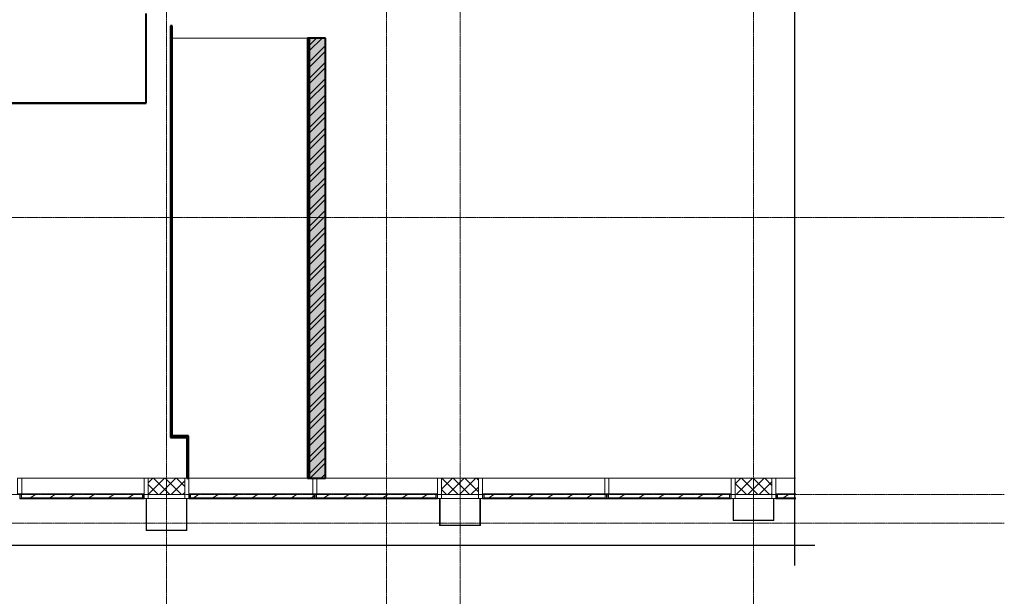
# Model space of a CAD drawing. Header units: millimetres. Extents: x 2030 to 88079, y 1212 to 81252.
# Tile 27 of 30: x 76003 to 88079, y 58652 to 65725. Entities that reach past the tile are written whole.
import ezdxf

# ---------------------------------------------------------------- set-up
doc = ezdxf.new("R2010")
doc.units = ezdxf.units.MM
doc.linetypes.add('ADSK_Линия сетки', pattern=[25, 20, -2.5, 0, -2.5])
doc.linetypes.add('Линия сетки', pattern=[25, 20, -2.5, 0, -2.5])
for name, color, linetype, lineweight in [('Импосты витража', 7, 'Continuous', 18), ('Колонны', 7, 'Continuous', 18), ('Оси', 7, 'Continuous', 9), ('Панели витража', 7, 'Continuous', 18), ('Перекрытия', 7, 'Continuous', 18), ('Потолки', 7, 'Continuous', 18), ('Стены разрез', 7, 'Continuous', 40), ('Стены штриховка', 7, 'Continuous', 40)]:
    doc.layers.add(name, color=color, linetype=linetype, lineweight=lineweight)
pattern_1 = [(45, (0, 0), (-70.71068, 70.71068), []), (135, (0, 0), (-70.71068, -70.71068), [])]
pattern_2 = [(225, (38512.5, 59850), (120.20815, -120.20815), [])]
pattern_3 = [(225, (42122.5, 59850), (120.20815, -120.20815), [])]
pattern_4 = [(225, (45712.5, 59850), (120.20815, -120.20815), [])]
pattern_5 = [(225, (40597.5, 59850), (120.20815, -120.20815), [])]
pattern_6 = [(225, (44187.5, 59850), (120.20815, -120.20815), [])]
pattern_7 = [(225, (47787.63, 59850), (120.20815, -120.20815), [])]

# ---------------------------------------------------------------- blocks, each defined once
blk = doc.blocks.new('135_SLK_K1_AR_rvt-2-МКСС_К1_L01_1_700__Техпространство _короб СПЗ')
at = {"layer": 'Стены разрез', "lineweight": 9, "true_color": 0xaaaaaa}
h = blk.add_hatch(dxfattribs=at)
h.set_pattern_fill('FP_3', color=253, style=0, pattern_type=2)
h.set_pattern_definition([(50, (0, 0), (218.62117, -19.1268), [22.86, -251.46]), (355, (0, 0), (-42.2919, 229.2684), [18.288, -201.168]), (100.451, (18.22, -1.6), (176.3311, 210.13963), [19.428, -213.708]), (46.184, (0, 60.96), (325.29495, -50.4516), [34.29, -377.19]), (96.636, (27.1, 56.76), (284.883, 296.9127), [29.142, -320.562]), (351.184, (0, 60.96), (284.8858, 296.9107), [27.432, -301.752]), (21, (30.48, 45.72), (181.93753, -122.7183), [22.86, -251.46]), (326, (30.48, 45.72), (74.1622, 221.0262), [18.288, -201.168]), (71.451, (45.64, 35.5), (256.10035, 98.30526), [19.428, -213.708]), (37.5, (0, 0), (3.70639, 101.465895), [3.353, -195.377, 3.353, -200.863, -201.93]), (37.5, (0, 0), (3.70639, 101.465895), [-402.946, 3.353, -198.577]), (7.5, (0, 0), (80.18358, 120.21653), [3.353, -113.081, 3.353, -190.805, -76.962]), (7.5, (0, 0), (80.18358, 120.21653), [-310.591, 3.353, -73.609]), (327.5, (-67.97, 0), (162.70865, -6.87497), [3.353, -72.847, 3.353, -234.391, -315.468]), (327.5, (-67.97, 0), (162.70865, -6.87497), [-313.944, 3.353, -312.115]), (317.5, (-98.45, 0), (177.75468, 30.51183), [3.353, -95.707, 3.353, -154.534, -224.028]), (317.5, (-98.45, 0), (177.75468, 30.51183), [-256.946, 3.353, -220.675])])
h.paths.add_polyline_path([(41500, 60100), (41500, 65500), (41300, 65500), (41300, 60100)])
h = blk.add_hatch(dxfattribs=at)
h.set_pattern_fill('FP_2', color=253, style=0, pattern_type=2)
h.set_pattern_definition([(45, (0, 0), (-101.02788, 101.02788), []), (45, (67.35, 0), (-101.02788, 101.02788), [])])
h.paths.add_polyline_path([(41500, 60100), (41500, 65500), (41300, 65500), (41300, 60100)])
at = {"layer": 'Перекрытия', "color": 253, "true_color": 0xaaaaaa}
for p, q in [((39300, 64700), (39300, 65800)), ((32500, 64700), (39300, 64700))]:
    blk.add_line(p, q, dxfattribs=at)
at = {"layer": 'Потолки', "color": 253, "true_color": 0xaaaaaa}
for p, q in [((41280, 65500), (39620, 65500)), ((39825, 60100), (41280, 60100))]:
    blk.add_line(p, q, dxfattribs=at)
at = {"layer": 'Стены разрез', "color": 253, "true_color": 0xaaaaaa}
for p, q in [((39299, 65800), (39299, 64701)), ((39300, 64701), (39300, 65800)), ((39600, 65650), (39600, 60600)), ((39620, 65650), (39600, 65650)), ((39620, 60620), (39620, 65650)), ((41300, 65500), (41280, 65500)), ((41280, 65500), (41280, 60100)), ((41500, 65500), (41300, 65500)), ((41300, 65500), (41300, 60100)), ((41300, 60100), (41300, 65500)), ((41500, 60100), (41500, 65500)), ((39299, 64701), (32501, 64701)), ((32501, 64700), (39300, 64700)), ((39300, 64700), (39300, 64701)), ((39820, 60620), (39620, 60620)), ((39820, 60615), (39820, 60620)), ((39600, 60600), (39615, 60600)), ((39615, 60600), (39620, 60600)), ((39620, 60600), (39800, 60600)), ((39800, 60600), (39800, 60100)), ((39820, 60600), (39820, 60615)), ((39820, 60100), (39820, 60600)), ((39800, 60100), (39820, 60100)), ((41280, 60100), (41300, 60100)), ((41300, 60100), (41500, 60100))]:
    blk.add_line(p, q, dxfattribs=at)
at = {"layer": 'Стены штриховка', "color": 253, "true_color": 0xaaaaaa}
for p, q in [((39615, 60615), (39615, 65650)), ((41285, 65500), (41285, 60100)), ((39620, 60615), (39615, 60615)), ((39815, 60615), (39620, 60615)), ((39815, 60615), (39815, 60600)), ((39815, 60100), (39815, 60600))]:
    blk.add_line(p, q, dxfattribs=at)
blk = doc.blocks.new('A_PAN_VentilationGrill - Горизонтальные_Стекло_П-4_1-V37-МКСС_К1_L01_1_700__Техпространство _короб СПЗ')
at = {"layer": 'Панели витража', "lineweight": 5}
h = blk.add_hatch(dxfattribs=at)
h.set_pattern_fill('FP_19', color=256, style=0, pattern_type=2)
h.set_pattern_definition(pattern_2)
h.paths.add_polyline_path([(-188, 3), (-732, 3), (-732, 0), (732, 0), (732, 3)])
h = blk.add_hatch(dxfattribs=at)
h.set_pattern_fill('FP_19', color=256, style=0, pattern_type=2)
h.set_pattern_definition(pattern_2)
h.paths.add_polyline_path([(757, 0), (742, 0), (742, -60), (757, -60), (757, -2)])
h.paths.add_polyline_path([(-757, 0), (-757, -60), (-742, -60), (-742, 0)])
h = blk.add_hatch(dxfattribs=at)
h.set_pattern_fill('FP_18', color=256, style=0, pattern_type=2)
h.set_pattern_definition([(213.056, (38512.5, 25594.4), (22.8502, -141.59027), [])])
h.paths.add_polyline_path([(742, 0), (-742, 0), (-742, -2), (742, -2)])
h = blk.add_hatch(dxfattribs=at)
h.set_pattern_fill('FP_20', color=256, style=0, pattern_type=2)
h.set_pattern_definition([(213.056, (38512.5, 25547.9), (22.8502, -141.59027), [])])
h.paths.add_polyline_path([(-742, -8), (-742, -55), (742, -55), (742, -8), (-188, -8)])
h = blk.add_hatch(dxfattribs=at)
h.set_pattern_fill('FP_19', color=256, style=0, pattern_type=2)
h.set_pattern_definition(pattern_2)
h.paths.add_polyline_path([(742, -55), (-742, -55), (-742, -60), (742, -60)])
at = {"layer": 'Панели витража', "color": 253, "lineweight": 5, "true_color": 0xaaaaaa}
for p, q in [((-732, 3), (-762, 3)), ((-762, 3), (-762, -60)), ((-742, -2), (-742, 0)), ((-732, 0), (-732, 3)), ((732, 3), (-732, 3)), ((-732, 0), (732, 0)), ((762, 3), (732, 3)), ((732, 3), (732, 0)), ((742, 0), (742, -2)), ((762, -60), (762, 3)), ((-762, -60), (-757, -60)), ((-757, -60), (-757, 0)), ((-757, 0), (-732, 0)), ((742, -2), (-742, -2)), ((-742, -2), (-742, -8)), ((-742, -8), (742, -8)), ((-742, -55), (-742, -8)), ((-742, -60), (-742, -55)), ((742, -55), (-742, -55)), ((737, -60), (-742, -60)), ((732, 0), (757, 0)), ((742, -8), (742, -2)), ((742, -8), (742, -55)), ((742, -55), (742, -60)), ((757, 0), (757, -60)), ((757, -60), (762, -60))]:
    blk.add_line(p, q, dxfattribs=at)
blk = doc.blocks.new('Rectangular Mullion - R_InvisibleFrame_50Wx250H-V34-МКСС_К1_L01_1_700__Техпространство _короб СПЗ')
at = {"layer": 'Импосты витража', "color": 253, "lineweight": 5, "true_color": 0xaaaaaa}
for p, q in [((26975, 60100), (28475, 60100)), ((28455, 59910), (28470, 59910))]:
    blk.add_line(p, q, dxfattribs=at)
blk = doc.blocks.new('Rectangular Mullion - R_StandardFrame_50Wx250H-5314530-МКСС_К1_L01_1_700__Техпространство _короб СПЗ')
at = {"layer": 'Импосты витража', "color": 253, "lineweight": 5, "true_color": 0xaaaaaa}
for p, q in [((-25, 0), (-25, 250)), ((-25, 250), (25, 250)), ((25, 250), (25, 0)), ((-5, 0), (-25, 0)), ((25, 0), (0, 0))]:
    blk.add_line(p, q, dxfattribs=at)
blk = doc.blocks.new('Rectangular Mullion - R_StandardFrame_50Wx250H-6809171-МКСС_К1_L01_1_700__Техпространство _короб СПЗ')
at = {"layer": 'Импосты витража', "color": 253, "lineweight": 5, "true_color": 0xaaaaaa}
blk.add_line((24925, 59850), (25375, 59850), dxfattribs=at)
blk = doc.blocks.new('Rectangular Mullion - R_StandardFrame_50Wx250H-V32-МКСС_К1_L01_1_700__Техпространство _короб СПЗ')
at = {"layer": 'Импосты витража', "color": 253, "lineweight": 5, "true_color": 0xaaaaaa}
for p, q in [((-25, 0), (-25, 250)), ((-25, 250), (25, 250)), ((25, 250), (25, 0)), ((0, 0), (-25, 0)), ((25, 0), (5, 0))]:
    blk.add_line(p, q, dxfattribs=at)
blk = doc.blocks.new('A_PAN_VentilationGrill - Горизонтальные_Стекло_П-4_1-7492748-МКСС_К1_L01_1_700__Техпространство _короб СПЗ')
at = {"layer": 'Панели витража', "lineweight": 5}
h = blk.add_hatch(dxfattribs=at)
h.set_pattern_fill('FP_22', color=256, style=0, pattern_type=2)
h.set_pattern_definition(pattern_3)
h.paths.add_polyline_path([(567, 3), (-722, 3), (-722, 0), (722, 0), (722, 3)])
h = blk.add_hatch(dxfattribs=at)
h.set_pattern_fill('FP_22', color=256, style=0, pattern_type=2)
h.set_pattern_definition(pattern_3)
h.paths.add_polyline_path([(747, 0), (732, 0), (732, -60), (747, -60), (747, -2)])
h.paths.add_polyline_path([(-747, 0), (-747, -60), (-732, -60), (-732, 0)])
h = blk.add_hatch(dxfattribs=at)
h.set_pattern_fill('FP_21', color=256, style=0, pattern_type=2)
h.set_pattern_definition([(213.056, (42122.5, 25594.4), (22.8502, -141.59027), [])])
h.paths.add_polyline_path([(732, 0), (-732, 0), (-732, -2), (732, -2)])
h = blk.add_hatch(dxfattribs=at)
h.set_pattern_fill('FP_23', color=256, style=0, pattern_type=2)
h.set_pattern_definition([(213.056, (42122.5, 25547.9), (22.8502, -141.59027), [])])
h.paths.add_polyline_path([(732, -8), (-732, -8), (-732, -55), (732, -55)])
h = blk.add_hatch(dxfattribs=at)
h.set_pattern_fill('FP_22', color=256, style=0, pattern_type=2)
h.set_pattern_definition(pattern_3)
h.paths.add_polyline_path([(727, -55), (-732, -55), (-732, -60), (732, -60), (732, -55)])
at = {"layer": 'Панели витража', "color": 253, "lineweight": 5, "true_color": 0xaaaaaa}
for p, q in [((-722, 3), (-752, 3)), ((-752, 3), (-752, -60)), ((-732, -2), (-732, 0)), ((-722, 0), (-722, 3)), ((722, 3), (-722, 3)), ((-722, 0), (722, 0)), ((752, 3), (722, 3)), ((722, 3), (722, 0)), ((732, 0), (732, -2)), ((752, -60), (752, 3)), ((-752, -60), (-747, -60)), ((-747, -60), (-747, 0)), ((-747, 0), (-722, 0)), ((732, -2), (-732, -2)), ((-732, -2), (-732, -8)), ((-732, -8), (732, -8)), ((-732, -55), (-732, -8)), ((-732, -60), (-732, -55)), ((732, -55), (-732, -55)), ((727, -60), (-732, -60)), ((722, 0), (747, 0)), ((732, -8), (732, -2)), ((732, -8), (732, -55)), ((732, -55), (732, -60)), ((747, 0), (747, -60)), ((747, -60), (752, -60))]:
    blk.add_line(p, q, dxfattribs=at)
blk = doc.blocks.new('Rectangular Mullion - R_InvisibleFrame_50Wx250H-7492744-МКСС_К1_L01_1_700__Техпространство _короб СПЗ')
at = {"layer": 'Импосты витража', "color": 253, "lineweight": 5, "true_color": 0xaaaaaa}
for p, q in [((41500, 60100), (42875, 60100)), ((42855, 59910), (42870, 59910))]:
    blk.add_line(p, q, dxfattribs=at)
blk = doc.blocks.new('Rectangular Mullion - R_StandardFrame_50Wx250H-4757022-МКСС_К1_L01_1_700__Техпространство _короб СПЗ')
at = {"layer": 'Импосты витража', "color": 253, "lineweight": 5, "true_color": 0xaaaaaa}
for p, q in [((-25, 0), (-25, 250)), ((-25, 250), (25, 250)), ((25, 250), (25, 0)), ((-5, 0), (-25, 0)), ((25, 0), (0, 0))]:
    blk.add_line(p, q, dxfattribs=at)
blk = doc.blocks.new('Rectangular Mullion - R_StandardFrame_50Wx250H-V38-МКСС_К1_L01_1_700__Техпространство _короб СПЗ')
at = {"layer": 'Импосты витража', "color": 253, "lineweight": 5, "true_color": 0xaaaaaa}
for p, q in [((-25, 0), (-25, 250)), ((-25, 250), (25, 250)), ((25, 250), (25, 0)), ((0, 0), (-25, 0)), ((25, 0), (5, 0))]:
    blk.add_line(p, q, dxfattribs=at)
blk = doc.blocks.new('A_PAN_VentilationGrill - Горизонтальные_Стекло_П-4_1-V39-МКСС_К1_L01_1_700__Техпространство _короб СПЗ')
at = {"layer": 'Панели витража', "lineweight": 5}
h = blk.add_hatch(dxfattribs=at)
h.set_pattern_fill('FP_25', color=256, style=0, pattern_type=2)
h.set_pattern_definition(pattern_4)
h.paths.add_polyline_path([(-126, 3), (-732, 3), (-732, 0), (732, 0), (732, 3)])
h = blk.add_hatch(dxfattribs=at)
h.set_pattern_fill('FP_25', color=256, style=0, pattern_type=2)
h.set_pattern_definition(pattern_4)
h.paths.add_polyline_path([(757, 0), (742, 0), (742, -60), (757, -60), (757, -2)])
h.paths.add_polyline_path([(-757, 0), (-757, -60), (-742, -60), (-742, 0)])
h = blk.add_hatch(dxfattribs=at)
h.set_pattern_fill('FP_24', color=256, style=0, pattern_type=2)
h.set_pattern_definition([(213.056, (45712.5, 25594.4), (22.8502, -141.59027), [])])
h.paths.add_polyline_path([(742, 0), (-742, 0), (-742, -2), (742, -2)])
h = blk.add_hatch(dxfattribs=at)
h.set_pattern_fill('FP_26', color=256, style=0, pattern_type=2)
h.set_pattern_definition([(213.056, (45712.5, 25547.9), (22.8502, -141.59027), [])])
h.paths.add_polyline_path([(-742, -8), (-742, -55), (742, -55), (742, -8), (-126, -8)])
h = blk.add_hatch(dxfattribs=at)
h.set_pattern_fill('FP_25', color=256, style=0, pattern_type=2)
h.set_pattern_definition(pattern_4)
h.paths.add_polyline_path([(742, -55), (-742, -55), (-742, -60), (742, -60)])
at = {"layer": 'Панели витража', "color": 253, "lineweight": 5, "true_color": 0xaaaaaa}
for p, q in [((-732, 3), (-762, 3)), ((-762, 3), (-762, -60)), ((-742, -2), (-742, 0)), ((-732, 0), (-732, 3)), ((732, 3), (-732, 3)), ((-732, 0), (732, 0)), ((762, 3), (732, 3)), ((732, 3), (732, 0)), ((742, 0), (742, -2)), ((762, -60), (762, 3)), ((-762, -60), (-757, -60)), ((-757, -60), (-757, 0)), ((-757, 0), (-732, 0)), ((742, -2), (-742, -2)), ((-742, -2), (-742, -8)), ((-742, -8), (742, -8)), ((-742, -55), (-742, -8)), ((-742, -60), (-742, -55)), ((742, -55), (-742, -55)), ((737, -60), (-742, -60)), ((732, 0), (757, 0)), ((742, -8), (742, -2)), ((742, -8), (742, -55)), ((742, -55), (742, -60)), ((757, 0), (757, -60)), ((757, -60), (762, -60))]:
    blk.add_line(p, q, dxfattribs=at)
blk = doc.blocks.new('Rectangular Mullion - R_InvisibleFrame_50Wx250H-6815268-МКСС_К1_L01_1_700__Техпространство _короб СПЗ')
at = {"layer": 'Импосты витража', "color": 253, "lineweight": 5, "true_color": 0xaaaaaa}
for p, q in [((-25, 60), (-25, 250)), ((-25, 250), (25, 250)), ((25, 250), (25, 60)), ((25, 60), (-25, 60))]:
    blk.add_line(p, q, dxfattribs=at)
blk = doc.blocks.new('A_PAN_VentilationGrill - Горизонтальные_Стекло_П-4_1-7493006-МКСС_К1_L01_1_700__Техпространство _короб СПЗ')
at = {"layer": 'Панели витража', "lineweight": 5}
h = blk.add_hatch(dxfattribs=at)
h.set_pattern_fill('FP_82', color=256, style=0, pattern_type=2)
h.set_pattern_definition(pattern_5)
h.paths.add_polyline_path([(469, 3), (-742, 3), (-742, 0), (742, 0), (742, 3)])
h = blk.add_hatch(dxfattribs=at)
h.set_pattern_fill('FP_82', color=256, style=0, pattern_type=2)
h.set_pattern_definition(pattern_5)
h.paths.add_polyline_path([(767, 0), (752, 0), (752, -60), (767, -60), (767, -2)])
h.paths.add_polyline_path([(-767, 0), (-767, -60), (-752, -60), (-752, 0)])
h = blk.add_hatch(dxfattribs=at)
h.set_pattern_fill('FP_81', color=256, style=0, pattern_type=2)
h.set_pattern_definition([(213.056, (40597.5, 25594.4), (22.8502, -141.59027), [])])
h.paths.add_polyline_path([(752, 0), (-752, 0), (-752, -2), (752, -2)])
h = blk.add_hatch(dxfattribs=at)
h.set_pattern_fill('FP_83', color=256, style=0, pattern_type=2)
h.set_pattern_definition([(213.056, (40597.5, 25547.9), (22.8502, -141.59027), [])])
h.paths.add_polyline_path([(752, -8), (-752, -8), (-752, -55), (752, -55)])
h = blk.add_hatch(dxfattribs=at)
h.set_pattern_fill('FP_82', color=256, style=0, pattern_type=2)
h.set_pattern_definition(pattern_5)
h.paths.add_polyline_path([(752, -55), (-752, -55), (-752, -60), (752, -60)])
at = {"layer": 'Панели витража', "color": 253, "lineweight": 5, "true_color": 0xaaaaaa}
for p, q in [((-742, 3), (-772, 3)), ((-772, 3), (-772, -60)), ((-752, -2), (-752, 0)), ((-742, 0), (-742, 3)), ((742, 3), (-742, 3)), ((-742, 0), (742, 0)), ((772, 3), (742, 3)), ((742, 3), (742, 0)), ((752, 0), (752, -2)), ((772, -60), (772, 3)), ((-772, -60), (-767, -60)), ((-767, -60), (-767, 0)), ((-767, 0), (-742, 0)), ((752, -2), (-752, -2)), ((-752, -2), (-752, -8)), ((-752, -8), (752, -8)), ((-752, -55), (-752, -8)), ((-752, -60), (-752, -55)), ((752, -55), (-752, -55)), ((752, -60), (-747, -60)), ((742, 0), (767, 0)), ((752, -8), (752, -2)), ((752, -8), (752, -55)), ((752, -55), (752, -60)), ((767, 0), (767, -60)), ((767, -60), (772, -60))]:
    blk.add_line(p, q, dxfattribs=at)
blk = doc.blocks.new('Rectangular Mullion - R_InvisibleFrame_50Wx250H-7492746-МКСС_К1_L01_1_700__Техпространство _короб СПЗ')
at = {"layer": 'Импосты витража', "color": 253, "lineweight": 5, "true_color": 0xaaaaaa}
blk.add_line((39830, 59910), (39845, 59910), dxfattribs=at)
blk = doc.blocks.new('Rectangular Mullion - R_InvisibleFrame_50Wx250H-6813821-МКСС_К1_L01_1_700__Техпространство _короб СПЗ')
at = {"layer": 'Импосты витража', "color": 253, "lineweight": 5, "true_color": 0xaaaaaa}
for p, q in [((-25, 60), (-25, 250)), ((-25, 250), (25, 250)), ((25, 250), (25, 60)), ((25, 60), (-25, 60))]:
    blk.add_line(p, q, dxfattribs=at)
blk = doc.blocks.new('A_PAN_VentilationGrill - Горизонтальные_Стекло_П-4_1-V62-МКСС_К1_L01_1_700__Техпространство _короб СПЗ')
at = {"layer": 'Панели витража', "lineweight": 5}
h = blk.add_hatch(dxfattribs=at)
h.set_pattern_fill('FP_85', color=256, style=0, pattern_type=2)
h.set_pattern_definition(pattern_6)
h.paths.add_polyline_path([(-224, 3), (-732, 3), (-732, 0), (732, 0), (732, 3)])
h = blk.add_hatch(dxfattribs=at)
h.set_pattern_fill('FP_85', color=256, style=0, pattern_type=2)
h.set_pattern_definition(pattern_6)
h.paths.add_polyline_path([(757, 0), (742, 0), (742, -60), (757, -60), (757, -2)])
h.paths.add_polyline_path([(-757, 0), (-757, -60), (-742, -60), (-742, 0)])
h = blk.add_hatch(dxfattribs=at)
h.set_pattern_fill('FP_84', color=256, style=0, pattern_type=2)
h.set_pattern_definition([(213.056, (44187.5, 25594.4), (22.8502, -141.59027), [])])
h.paths.add_polyline_path([(742, 0), (-742, 0), (-742, -2), (742, -2)])
h = blk.add_hatch(dxfattribs=at)
h.set_pattern_fill('FP_86', color=256, style=0, pattern_type=2)
h.set_pattern_definition([(213.056, (44187.5, 25547.9), (22.8502, -141.59027), [])])
h.paths.add_polyline_path([(-742, -8), (-742, -55), (742, -55), (742, -8), (-224, -8)])
h = blk.add_hatch(dxfattribs=at)
h.set_pattern_fill('FP_85', color=256, style=0, pattern_type=2)
h.set_pattern_definition(pattern_6)
h.paths.add_polyline_path([(742, -55), (-742, -55), (-742, -60), (742, -60)])
at = {"layer": 'Панели витража', "color": 253, "lineweight": 5, "true_color": 0xaaaaaa}
for p, q in [((-732, 3), (-762, 3)), ((-762, 3), (-762, -60)), ((-742, -2), (-742, 0)), ((-732, 0), (-732, 3)), ((732, 3), (-732, 3)), ((-732, 0), (732, 0)), ((762, 3), (732, 3)), ((732, 3), (732, 0)), ((742, 0), (742, -2)), ((762, -60), (762, 3)), ((-762, -60), (-757, -60)), ((-757, -60), (-757, 0)), ((-757, 0), (-732, 0)), ((742, -2), (-742, -2)), ((-742, -2), (-742, -8)), ((-742, -8), (742, -8)), ((-742, -55), (-742, -8)), ((-742, -60), (-742, -55)), ((742, -55), (-742, -55)), ((742, -60), (-737, -60)), ((732, 0), (757, 0)), ((742, -8), (742, -2)), ((742, -8), (742, -55)), ((742, -55), (742, -60)), ((757, 0), (757, -60)), ((757, -60), (762, -60))]:
    blk.add_line(p, q, dxfattribs=at)
blk = doc.blocks.new('Rectangular Mullion - R_InvisibleFrame_50Wx250H-6809172-МКСС_К1_L01_1_700__Техпространство _короб СПЗ')
at = {"layer": 'Импосты витража', "color": 253, "lineweight": 5, "true_color": 0xaaaaaa}
for p, q in [((25425, 60100), (26925, 60100)), ((25430, 59910), (25445, 59910))]:
    blk.add_line(p, q, dxfattribs=at)
blk = doc.blocks.new('Rectangular Mullion - R_InvisibleFrame_50Wx250H-6807421-МКСС_К1_L01_1_700__Техпространство _короб СПЗ')
at = {"layer": 'Импосты витража', "color": 253, "lineweight": 5, "true_color": 0xaaaaaa}
for p, q in [((-25, 60), (-25, 250)), ((-25, 250), (25, 250)), ((25, 250), (25, 60)), ((25, 60), (-25, 60))]:
    blk.add_line(p, q, dxfattribs=at)
blk = doc.blocks.new('A_PAN_VentilationGrill - Горизонтальные_Стекло_П-4_1-6818584-МКСС_К1_L01_1_700__Техпространство _короб СПЗ')
at = {"layer": 'Панели витража', "lineweight": 5}
h = blk.add_hatch(dxfattribs=at)
h.set_pattern_fill('FP_88', color=256, style=0, pattern_type=2)
h.set_pattern_definition(pattern_7)
h.paths.add_polyline_path([(733, 3), (521, 3), (521, 0), (733, 0)])
h = blk.add_hatch(dxfattribs=at)
h.set_pattern_fill('FP_87', color=256, style=0, pattern_type=2)
h.set_pattern_definition([(213.056, (47787.63, 25594.4), (22.8502, -141.59027), [])])
h.paths.add_polyline_path([(743, 0), (521, 0), (521, -2), (743, -2)])
h = blk.add_hatch(dxfattribs=at)
h.set_pattern_fill('FP_89', color=256, style=0, pattern_type=2)
h.set_pattern_definition([(213.056, (47787.63, 25547.9), (22.8502, -141.59027), [])])
h.paths.add_polyline_path([(521, -8), (521, -55), (743, -55), (743, -8)])
h = blk.add_hatch(dxfattribs=at)
h.set_pattern_fill('FP_88', color=256, style=0, pattern_type=2)
h.set_pattern_definition(pattern_7)
h.paths.add_polyline_path([(521, -55), (521, -60), (743, -60), (743, -55)])
h = blk.add_hatch(dxfattribs=at)
h.set_pattern_fill('FP_88', color=256, style=0, pattern_type=2)
h.set_pattern_definition(pattern_7)
h.paths.add_polyline_path([(743, 0), (743, -60), (758, -60), (758, 0)])
at = {"layer": 'Панели витража', "color": 253, "lineweight": 5, "true_color": 0xaaaaaa}
for p, q in [((733, 3), (521, 3)), ((521, 0), (733, 0)), ((763, 3), (733, 3)), ((733, 3), (733, 0)), ((743, 0), (743, -2)), ((763, -60), (763, 3)), ((743, -2), (521, -2)), ((521, -8), (743, -8)), ((743, -55), (521, -55)), ((743, -60), (521, -60)), ((733, 0), (758, 0)), ((743, -8), (743, -2)), ((743, -8), (743, -55)), ((743, -55), (743, -60)), ((758, 0), (758, -60)), ((758, -60), (763, -60))]:
    blk.add_line(p, q, dxfattribs=at)
blk = doc.blocks.new('Rectangular Mullion - R_InvisibleFrame_50Wx250H-6818453-МКСС_К1_L01_1_700__Техпространство _короб СПЗ')
at = {"layer": 'Импосты витража', "color": 253, "lineweight": 5, "true_color": 0xaaaaaa}
for p, q in [((47025, 60100), (47266, 60100)), ((47030, 59910), (47045, 59910))]:
    blk.add_line(p, q, dxfattribs=at)
blk = doc.blocks.new('A_SLK_PAN_Type1 - Прямой тип панели-7362522-МКСС_К1_L01_1_700__Техпространство _короб СПЗ')
at = {"layer": 'Колонны', "lineweight": 5}
for p, q in [((-245, 0), (-250, 0)), ((-250, 0), (-250, -390)), ((-245, -385), (-245, 0)), ((245, 0), (245, -385)), ((250, 0), (245, 0)), ((250, -390), (250, 0)), ((-250, -390), (250, -390)), ((245, -385), (-245, -385))]:
    blk.add_line(p, q, dxfattribs=at)
blk = doc.blocks.new('A_SLK_PAN_Type1 - Прямой тип панели-7362541-МКСС_К1_L01_1_700__Техпространство _короб СПЗ')
at = {"layer": 'Колонны', "lineweight": 5}
for p, q in [((-245, 0), (-250, 0)), ((-250, 0), (-250, -330)), ((-245, -325), (-245, 0)), ((245, 0), (245, -325)), ((250, 0), (245, 0)), ((250, -330), (250, 0)), ((-250, -330), (250, -330)), ((245, -325), (-245, -325))]:
    blk.add_line(p, q, dxfattribs=at)
blk = doc.blocks.new('A_SLK_PAN_Type1 - Прямой тип панели-7362560-МКСС_К1_L01_1_700__Техпространство _короб СПЗ')
at = {"layer": 'Колонны', "lineweight": 5}
for p, q in [((-245, 0), (-250, 0)), ((-250, 0), (-250, -270)), ((-245, -265), (-245, 0)), ((245, 0), (245, -265)), ((250, 0), (245, 0)), ((250, -270), (250, 0)), ((-250, -270), (250, -270)), ((245, -265), (-245, -265))]:
    blk.add_line(p, q, dxfattribs=at)
blk = doc.blocks.new('135_SLK_K1_AR_FCD_rvt-2-МКСС_К1_L01_1_700__Техпространство _короб СПЗ')
at = {"layer": 'Стены разрез', "lineweight": 5, "true_color": 0xaaaaaa}
h = blk.add_hatch(dxfattribs=at)
h.set_pattern_fill('FP_8', color=253, style=0, pattern_type=2)
h.set_pattern_definition(pattern_1)
h.paths.add_polyline_path([(39325, 59900), (39775, 59900), (39775, 60100), (39325, 60100)])
h = blk.add_hatch(dxfattribs=at)
h.set_pattern_fill('FP_8', color=253, style=0, pattern_type=2)
h.set_pattern_definition(pattern_1)
h.paths.add_polyline_path([(42925, 59900), (43375, 59900), (43375, 60100), (42925, 60100)])
h = blk.add_hatch(dxfattribs=at)
h.set_pattern_fill('FP_8', color=253, style=0, pattern_type=2)
h.set_pattern_definition(pattern_1)
h.paths.add_polyline_path([(46525, 59900), (46975, 59900), (46975, 60100), (46525, 60100)])
at = {"layer": 'Стены разрез', "color": 253, "lineweight": 9, "true_color": 0xaaaaaa}
for p, q in [((39775, 60100), (39325, 60100)), ((39325, 60100), (39325, 59900)), ((39775, 59900), (39775, 60100)), ((43375, 60100), (42925, 60100)), ((42925, 60100), (42925, 59900)), ((43375, 59900), (43375, 60100)), ((46975, 60100), (46525, 60100)), ((46525, 60100), (46525, 59900)), ((46975, 59900), (46975, 60100)), ((39325, 59900), (39775, 59900)), ((42925, 59900), (43375, 59900)), ((46525, 59900), (46975, 59900))]:
    blk.add_line(p, q, dxfattribs=at)
at = {"layer": 'Импосты витража', "color": 253, "lineweight": 5, "true_color": 0xaaaaaa, "extrusion": (0, 0, -1)}
for name, p in [('Rectangular Mullion - R_InvisibleFrame_50Wx250H-6815268-МКСС_К1_L01_1_700__Техпространство _короб СПЗ', (-37750, 59850)), ('Rectangular Mullion - R_StandardFrame_50Wx250H-5314530-МКСС_К1_L01_1_700__Техпространство _короб СПЗ', (-39300, 59850)), ('Rectangular Mullion - R_StandardFrame_50Wx250H-V32-МКСС_К1_L01_1_700__Техпространство _короб СПЗ', (-39800, 59850)), ('Rectangular Mullion - R_InvisibleFrame_50Wx250H-6813821-МКСС_К1_L01_1_700__Техпространство _короб СПЗ', (-41370, 59850)), ('Rectangular Mullion - R_StandardFrame_50Wx250H-4757022-МКСС_К1_L01_1_700__Техпространство _короб СПЗ', (-42900, 59850)), ('Rectangular Mullion - R_StandardFrame_50Wx250H-V38-МКСС_К1_L01_1_700__Техпространство _короб СПЗ', (-43400, 59850)), ('Rectangular Mullion - R_InvisibleFrame_50Wx250H-6807421-МКСС_К1_L01_1_700__Техпространство _короб СПЗ', (-44950, 59850)), ('Rectangular Mullion - R_StandardFrame_50Wx250H-4757022-МКСС_К1_L01_1_700__Техпространство _короб СПЗ', (-46500, 59850)), ('Rectangular Mullion - R_StandardFrame_50Wx250H-V38-МКСС_К1_L01_1_700__Техпространство _короб СПЗ', (-47000, 59850))]:
    blk.add_blockref(name, p, dxfattribs=at)
at = {"layer": 'Импосты витража', "color": 253, "lineweight": 5, "true_color": 0xaaaaaa}
for name, p in [('Rectangular Mullion - R_InvisibleFrame_50Wx250H-V34-МКСС_К1_L01_1_700__Техпространство _короб СПЗ', (10800, 0)), ('Rectangular Mullion - R_InvisibleFrame_50Wx250H-7492744-МКСС_К1_L01_1_700__Техпространство _короб СПЗ', (0, 0)), ('Rectangular Mullion - R_InvisibleFrame_50Wx250H-6809172-МКСС_К1_L01_1_700__Техпространство _короб СПЗ', (18000, 0)), ('Rectangular Mullion - R_InvisibleFrame_50Wx250H-V34-МКСС_К1_L01_1_700__Техпространство _короб СПЗ', (18000, 0)), ('Rectangular Mullion - R_InvisibleFrame_50Wx250H-6818453-МКСС_К1_L01_1_700__Техпространство _короб СПЗ', (0, 0)), ('Rectangular Mullion - R_InvisibleFrame_50Wx250H-7492746-МКСС_К1_L01_1_700__Техпространство _короб СПЗ', (0, 0)), ('Rectangular Mullion - R_StandardFrame_50Wx250H-6809171-МКСС_К1_L01_1_700__Техпространство _короб СПЗ', (14400, 0)), ('Rectangular Mullion - R_StandardFrame_50Wx250H-6809171-МКСС_К1_L01_1_700__Техпространство _короб СПЗ', (18000, 0)), ('Rectangular Mullion - R_StandardFrame_50Wx250H-6809171-МКСС_К1_L01_1_700__Техпространство _короб СПЗ', (21600, 0))]:
    blk.add_blockref(name, p, dxfattribs=at)
at = {"layer": 'Колонны', "color": 253, "lineweight": 5, "true_color": 0xaaaaaa}
for name, p in [('A_SLK_PAN_Type1 - Прямой тип панели-7362522-МКСС_К1_L01_1_700__Техпространство _короб СПЗ', (39550, 59850)), ('A_SLK_PAN_Type1 - Прямой тип панели-7362541-МКСС_К1_L01_1_700__Техпространство _короб СПЗ', (43150, 59850)), ('A_SLK_PAN_Type1 - Прямой тип панели-7362560-МКСС_К1_L01_1_700__Техпространство _короб СПЗ', (46750, 59850))]:
    blk.add_blockref(name, p, dxfattribs=at)
at = {"layer": 'Панели витража', "color": 253, "lineweight": 5, "true_color": 0xaaaaaa, "rotation": 180}
for name, p in [('A_PAN_VentilationGrill - Горизонтальные_Стекло_П-4_1-V37-МКСС_К1_L01_1_700__Техпространство _короб СПЗ', (38512.5, 59850)), ('A_PAN_VentilationGrill - Горизонтальные_Стекло_П-4_1-7493006-МКСС_К1_L01_1_700__Техпространство _короб СПЗ', (40597.5, 59850)), ('A_PAN_VentilationGrill - Горизонтальные_Стекло_П-4_1-7492748-МКСС_К1_L01_1_700__Техпространство _короб СПЗ', (42122.5, 59850)), ('A_PAN_VentilationGrill - Горизонтальные_Стекло_П-4_1-V62-МКСС_К1_L01_1_700__Техпространство _короб СПЗ', (44187.5, 59850)), ('A_PAN_VentilationGrill - Горизонтальные_Стекло_П-4_1-V39-МКСС_К1_L01_1_700__Техпространство _короб СПЗ', (45712.5, 59850)), ('A_PAN_VentilationGrill - Горизонтальные_Стекло_П-4_1-6818584-МКСС_К1_L01_1_700__Техпространство _короб СПЗ', (47787.6, 59850))]:
    blk.add_blockref(name, p, dxfattribs=at)
blk = doc.blocks.new('*U268')
at = {"color": 0, "linetype": 'ByBlock', "lineweight": -2, "ltscale": 0.5}
for points in [[(227.16, 199.29), (227.16, 100.9), (232.16, 99.65), (222.16, 97.15), (227.16, 95.9), (227.16, -2.5)], [(-2.5, 0), (111.08, 0), (112.33, 5), (114.83, -5), (116.08, 0), (229.66, 0)]]:
    blk.add_lwpolyline(points, dxfattribs=at)

msp = doc.modelspace()

# ---------------------------------------------------------------- linework, layer by layer
at = {"layer": 'Оси', "linetype": 'Линия сетки'}
for p, q in [((77803.485, 53815.672), (77803.485, 81024.935)), ((80503.485, 53815.672), (80503.485, 81024.935)), ((81403.485, 53815.672), (81403.485, 81024.935)), ((85003.485, 53815.672), (85003.485, 81024.935))]:
    msp.add_line(p, q, dxfattribs=at)
at = {"layer": 'Оси', "linetype": 'ADSK_Линия сетки'}
for p, q in [((88078.617, 63300), (60118.329, 63300)), ((88078.617, 59900), (60118.329, 59900)), ((88078.617, 59550), (60118.329, 59550))]:
    msp.add_line(p, q, dxfattribs=at)

# ---------------------------------------------------------------- block references
at = {"xscale": 100, "yscale": 100, "zscale": 100}
msp.add_blockref('*U268', (62790.933, 59279.119), dxfattribs=at)
at = {"lineweight": 5}
for name in ['135_SLK_K1_AR_FCD_rvt-2-МКСС_К1_L01_1_700__Техпространство _короб СПЗ', '135_SLK_K1_AR_rvt-2-МКСС_К1_L01_1_700__Техпространство _короб СПЗ']:
    msp.add_blockref(name, (38253.485, 0), dxfattribs=at)

doc.saveas('drawing.dxf')
